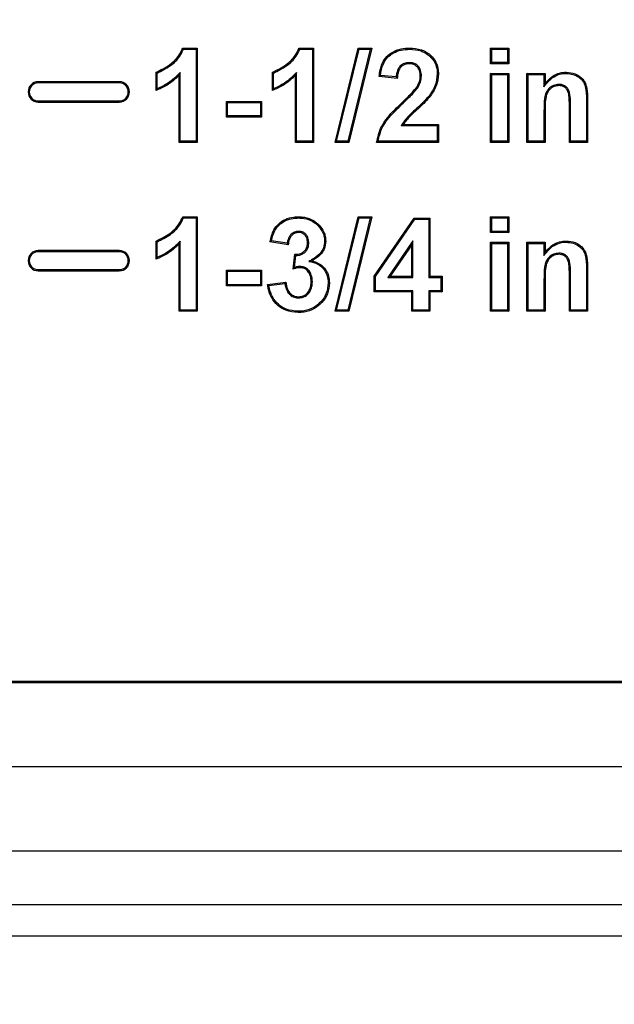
# Model space of a CAD drawing. Header units: inches. Extents: x 0.3 to 33.8, y 0.2 to 21.7.
# Tile 101 of 192: x 12.9824 to 13.0704, y 15.3896 to 15.5355. Entities that reach past the tile are written whole.
import ezdxf

# ---------------------------------------------------------------- set-up
doc = ezdxf.new("R2010")
doc.units = ezdxf.units.IN
doc.header["$MEASUREMENT"] = 0
doc.layers.add('BORDERS', color=7, linetype='Continuous')
doc.styles.add('SLDTEXTSTYLE0', font='TXT', dxfattribs={"width": 0.75})
doc.dimstyles.new('SLDDIMSTYLE1', dxfattribs={"dimtxt": 0.137795, "dimasz": 0.13, "dimexe": 0, "dimexo": 0.0625, "dimgap": 0.034449, "dimtad": 1, "dimdec": 3, "dimlfac": 10, "dimrnd": 1e-09, "dimzin": 12, "dimdsep": 46, "dimtxsty": 'SLDTEXTSTYLE0', "dimsah": 1, "dimcen": 0.09, "dimadec": 0, "dimazin": 3, "dimtfac": 1, "dimtdec": 3, "dimtmove": 0, "dimatfit": 0, "dimfxl": 0, "dimfrac": 2, "dimtolj": 1, "dimtzin": 12, "dimarcsym": 0})

# ---------------------------------------------------------------- blocks, each defined once
blk = doc.blocks.new('_D_5')
at = {"layer": 'BORDERS'}
for p, q in [((13.95322, 15.9258), (13.95322, 16.1758)), ((13.16642, 15.9258), (13.99259, 15.9258)), ((13.95322, 15.9258), (13.95322, 15.1763)), ((13.5283, 15.70799), (13.5283, 15.74998)), ((13.5283, 15.74998), (13.74705, 15.74998)), ((13.74705, 15.74998), (13.74705, 15.70799)), ((13.5283, 15.40255), (13.5283, 15.36056)), ((13.74705, 15.36056), (13.74705, 15.40255)), ((13.5283, 15.36056), (13.74705, 15.36056)), ((12.87489, 15.1763), (13.99259, 15.1763)), ((13.95322, 15.1763), (13.95322, 14.9263))]:
    blk.add_line(p, q, dxfattribs=at)
for points in [[(13.95322, 15.9258), (13.97322, 16.0558), (13.93322, 16.0558)], [(13.95322, 15.1763), (13.93322, 15.0463), (13.97322, 15.0463)]]:
    blk.add_solid(points, dxfattribs=at)
at = {"layer": 'BORDERS', "char_height": 0.137795, "attachment_point": 1, "rotation": 90, "style": 'SLDTEXTSTYLE0'}
for s, insert in [('7.495', (13.77559, 15.32619)), ('190', (13.56943, 15.40255))]:
    blk.add_mtext(s, dxfattribs=dict(at, insert=insert))

msp = doc.modelspace()

# ---------------------------------------------------------------- linework, layer by layer
at = {"color": 7, "linetype": 'Continuous', "lineweight": 25}
for p, q in [((13.00653, 15.5313), (13.00869, 15.5313)), ((13.00665, 15.53113), (13.00851, 15.53113)), ((13.00851, 15.53113), (13.00869, 15.5313)), ((13.00851, 15.53113), (13.00851, 15.51748)), ((13.00869, 15.5313), (13.00869, 15.5173)), ((13.02376, 15.5313), (13.02592, 15.5313)), ((13.02388, 15.53113), (13.02574, 15.53113)), ((13.02574, 15.53113), (13.02592, 15.5313)), ((13.02574, 15.53113), (13.02574, 15.51748)), ((13.02592, 15.5313), (13.02592, 15.5173)), ((13.02909, 15.5173), (13.03251, 15.5313)), ((13.02932, 15.51748), (13.03264, 15.53113)), ((13.03431, 15.53113), (13.03099, 15.51748)), ((13.03453, 15.5313), (13.03112, 15.5173)), ((13.03264, 15.53113), (13.03251, 15.5313)), ((13.03251, 15.5313), (13.03453, 15.5313)), ((13.03264, 15.53113), (13.03431, 15.53113)), ((13.03431, 15.53113), (13.03453, 15.5313)), ((13.04011, 15.53113), (13.04011, 15.5313)), ((13.05212, 15.5313), (13.05482, 15.5313)), ((13.0523, 15.53113), (13.05212, 15.5313)), ((13.05212, 15.52897), (13.05212, 15.5313)), ((13.0523, 15.52914), (13.0523, 15.53113)), ((13.0523, 15.53113), (13.05464, 15.53113)), ((13.05464, 15.53113), (13.05482, 15.5313)), ((13.05464, 15.53113), (13.05464, 15.52914)), ((13.05482, 15.5313), (13.05482, 15.52897)), ((13.04005, 15.52914), (13.04005, 15.52897)), ((13.0523, 15.52914), (13.05212, 15.52897)), ((13.05482, 15.52897), (13.05212, 15.52897)), ((13.05464, 15.52914), (13.0523, 15.52914)), ((13.05464, 15.52914), (13.05482, 15.52897)), ((13.00259, 15.52502), (13.00259, 15.52771)), ((13.00276, 15.52527), (13.00276, 15.52759)), ((13.00617, 15.52769), (13.006, 15.52727)), ((13.006, 15.5173), (13.006, 15.52727)), ((13.00617, 15.51748), (13.00617, 15.52769)), ((13.01982, 15.52502), (13.01982, 15.52771)), ((13.01999, 15.52527), (13.01999, 15.52759)), ((13.0234, 15.52769), (13.02323, 15.52727)), ((13.02323, 15.5173), (13.02323, 15.52727)), ((13.0234, 15.51748), (13.0234, 15.52769)), ((13.0383, 15.52681), (13.03561, 15.52708)), ((13.03814, 15.52701), (13.03581, 15.52723)), ((13.04189, 15.52713), (13.04171, 15.52713)), ((13.04423, 15.52749), (13.04441, 15.52749)), ((13.05212, 15.5173), (13.05212, 15.52753)), ((13.0523, 15.52736), (13.05212, 15.52753)), ((13.05212, 15.52753), (13.05482, 15.52753)), ((13.0523, 15.51748), (13.0523, 15.52736)), ((13.0523, 15.52736), (13.05464, 15.52736)), ((13.05464, 15.52736), (13.05482, 15.52753)), ((13.05464, 15.52736), (13.05464, 15.51748)), ((13.05482, 15.52753), (13.05482, 15.5173)), ((13.05768, 15.52736), (13.05751, 15.52753)), ((13.05751, 15.5173), (13.05751, 15.52753)), ((13.05751, 15.52753), (13.0602, 15.52753)), ((13.05768, 15.51748), (13.05768, 15.52736)), ((13.05768, 15.52736), (13.06003, 15.52736)), ((13.06003, 15.52736), (13.0602, 15.52753)), ((13.06003, 15.52736), (13.06003, 15.52555)), ((13.0602, 15.52753), (13.0602, 15.52606)), ((13.06331, 15.52754), (13.06331, 15.52771)), ((12.99715, 15.5263), (12.98515, 15.5263)), ((12.98515, 15.52613), (12.98515, 15.5263)), ((12.99715, 15.52613), (12.98515, 15.52613)), ((12.99715, 15.52613), (12.99715, 15.5263)), ((13.06003, 15.52555), (13.0602, 15.52606)), ((13.06225, 15.52591), (13.06225, 15.52574)), ((13.04133, 15.52542), (13.04118, 15.52551)), ((12.98515, 15.52348), (12.99715, 15.52348)), ((12.98515, 15.52348), (12.98515, 15.5233)), ((12.98515, 15.5233), (12.99715, 15.5233)), ((12.99715, 15.52348), (12.99715, 15.5233)), ((13.01317, 15.52323), (13.013, 15.5234)), ((13.013, 15.52107), (13.013, 15.5234)), ((13.013, 15.5234), (13.0182, 15.5234)), ((13.01317, 15.52124), (13.01317, 15.52323)), ((13.01317, 15.52323), (13.01803, 15.52323)), ((13.01803, 15.52323), (13.0182, 15.5234)), ((13.01803, 15.52323), (13.01803, 15.52124)), ((13.0182, 15.5234), (13.0182, 15.52107)), ((13.03916, 15.52313), (13.03904, 15.52325)), ((13.04291, 15.52409), (13.04305, 15.52398)), ((13.06631, 15.52363), (13.06631, 15.51748)), ((13.06631, 15.52363), (13.06648, 15.52363)), ((13.06648, 15.52363), (13.06648, 15.5173)), ((13.01317, 15.52124), (13.013, 15.52107)), ((13.01803, 15.52124), (13.01317, 15.52124)), ((13.01803, 15.52124), (13.0182, 15.52107)), ((13.06003, 15.52196), (13.06003, 15.51748)), ((13.06003, 15.52196), (13.0602, 15.52196)), ((13.0602, 15.52196), (13.0602, 15.5173)), ((13.06397, 15.52255), (13.06379, 15.52255)), ((13.06379, 15.5173), (13.06379, 15.52255)), ((13.06397, 15.51748), (13.06397, 15.52255)), ((13.0182, 15.52107), (13.013, 15.52107)), ((13.03889, 15.51982), (13.0392, 15.51999)), ((13.03889, 15.51982), (13.04423, 15.51982)), ((13.0392, 15.51999), (13.04441, 15.51999)), ((13.04423, 15.51982), (13.04441, 15.51999)), ((13.04423, 15.51982), (13.04423, 15.51748)), ((13.04441, 15.51999), (13.04441, 15.5173)), ((13.00617, 15.51748), (13.006, 15.5173)), ((13.00869, 15.5173), (13.006, 15.5173)), ((13.00851, 15.51748), (13.00617, 15.51748)), ((13.00851, 15.51748), (13.00869, 15.5173)), ((13.0234, 15.51748), (13.02323, 15.5173)), ((13.02592, 15.5173), (13.02323, 15.5173)), ((13.02574, 15.51748), (13.0234, 15.51748)), ((13.02574, 15.51748), (13.02592, 15.5173)), ((13.02932, 15.51748), (13.02909, 15.5173)), ((13.03112, 15.5173), (13.02909, 15.5173)), ((13.03099, 15.51748), (13.02932, 15.51748)), ((13.03099, 15.51748), (13.03112, 15.5173)), ((13.04441, 15.5173), (13.03525, 15.5173)), ((13.04423, 15.51748), (13.03545, 15.51748)), ((13.04423, 15.51748), (13.04441, 15.5173)), ((13.0523, 15.51748), (13.05212, 15.5173)), ((13.05482, 15.5173), (13.05212, 15.5173)), ((13.05464, 15.51748), (13.0523, 15.51748)), ((13.05464, 15.51748), (13.05482, 15.5173)), ((13.05768, 15.51748), (13.05751, 15.5173)), ((13.0602, 15.5173), (13.05751, 15.5173)), ((13.06003, 15.51748), (13.05768, 15.51748)), ((13.06003, 15.51748), (13.0602, 15.5173)), ((13.06397, 15.51748), (13.06379, 15.5173)), ((13.06648, 15.5173), (13.06379, 15.5173)), ((13.06631, 15.51748), (13.06397, 15.51748)), ((13.06631, 15.51748), (13.06648, 15.5173)), ((13.00653, 15.5063), (13.00869, 15.5063)), ((13.00665, 15.50613), (13.00851, 15.50613)), ((13.00851, 15.50613), (13.00869, 15.5063)), ((13.00851, 15.50613), (13.00851, 15.49248)), ((13.00869, 15.5063), (13.00869, 15.4923)), ((13.02367, 15.50613), (13.02366, 15.5063)), ((13.02909, 15.4923), (13.03251, 15.5063)), ((13.02932, 15.49248), (13.03264, 15.50613)), ((13.03431, 15.50613), (13.03099, 15.49248)), ((13.03453, 15.5063), (13.03112, 15.4923)), ((13.03251, 15.5063), (13.03453, 15.5063)), ((13.03264, 15.50613), (13.03251, 15.5063)), ((13.03264, 15.50613), (13.03431, 15.50613)), ((13.03431, 15.50613), (13.03453, 15.5063)), ((13.03489, 15.4975), (13.04081, 15.50612)), ((13.03507, 15.49744), (13.04091, 15.50595)), ((13.04091, 15.50595), (13.04081, 15.50612)), ((13.04081, 15.50612), (13.04315, 15.50612)), ((13.04091, 15.50595), (13.04298, 15.50595)), ((13.04298, 15.50595), (13.04315, 15.50612)), ((13.04298, 15.50595), (13.04298, 15.49733)), ((13.04315, 15.50612), (13.04315, 15.49751)), ((13.0523, 15.50613), (13.05212, 15.5063)), ((13.05212, 15.5063), (13.05482, 15.5063)), ((13.05212, 15.50397), (13.05212, 15.5063)), ((13.0523, 15.50414), (13.0523, 15.50613)), ((13.0523, 15.50613), (13.05464, 15.50613)), ((13.05464, 15.50613), (13.05482, 15.5063)), ((13.05464, 15.50613), (13.05464, 15.50414)), ((13.05482, 15.5063), (13.05482, 15.50397)), ((13.02369, 15.50414), (13.02369, 15.50397)), ((13.02663, 15.50492), (13.02676, 15.50504)), ((13.0523, 15.50414), (13.05212, 15.50397)), ((13.05482, 15.50397), (13.05212, 15.50397)), ((13.05464, 15.50414), (13.0523, 15.50414)), ((13.05464, 15.50414), (13.05482, 15.50397)), ((13.00259, 15.50002), (13.00259, 15.50271)), ((13.00276, 15.50027), (13.00276, 15.50259)), ((13.00617, 15.50269), (13.006, 15.50227)), ((13.006, 15.4923), (13.006, 15.50227)), ((13.00617, 15.49248), (13.00617, 15.50269)), ((13.02215, 15.50217), (13.01946, 15.50258)), ((13.022, 15.50237), (13.01967, 15.50272)), ((13.0252, 15.50247), (13.02502, 15.50248)), ((13.02754, 15.50271), (13.02771, 15.50271)), ((13.04063, 15.50273), (13.03693, 15.49733)), ((13.04063, 15.50273), (13.04046, 15.50217)), ((13.04063, 15.49733), (13.04063, 15.50273)), ((13.05212, 15.50253), (13.05482, 15.50253)), ((13.0523, 15.50236), (13.05212, 15.50253)), ((13.05212, 15.4923), (13.05212, 15.50253)), ((13.0523, 15.49248), (13.0523, 15.50236)), ((13.0523, 15.50236), (13.05464, 15.50236)), ((13.05464, 15.50236), (13.05482, 15.50253)), ((13.05464, 15.50236), (13.05464, 15.49248)), ((13.05482, 15.50253), (13.05482, 15.4923)), ((13.05768, 15.50236), (13.05751, 15.50253)), ((13.05751, 15.50253), (13.0602, 15.50253)), ((13.05751, 15.4923), (13.05751, 15.50253)), ((13.05768, 15.49248), (13.05768, 15.50236)), ((13.05768, 15.50236), (13.06003, 15.50236)), ((13.06003, 15.50236), (13.0602, 15.50253)), ((13.06003, 15.50236), (13.06003, 15.50055)), ((13.0602, 15.50253), (13.0602, 15.50106)), ((13.06331, 15.50254), (13.06331, 15.50271)), ((12.98515, 15.50113), (12.98515, 15.5013)), ((12.99715, 15.5013), (12.98515, 15.5013)), ((12.99715, 15.50113), (12.98515, 15.50113)), ((12.99715, 15.50113), (12.99715, 15.5013)), ((13.04046, 15.50217), (13.03726, 15.49751)), ((13.04046, 15.49751), (13.04046, 15.50217)), ((13.06003, 15.50055), (13.0602, 15.50106)), ((13.06225, 15.50091), (13.06225, 15.50074)), ((13.02287, 15.49856), (13.02312, 15.50074)), ((13.02307, 15.4988), (13.02328, 15.50056)), ((13.02523, 15.4997), (13.0257, 15.49977)), ((12.98515, 15.49848), (12.98515, 15.4983)), ((12.98515, 15.49848), (12.99715, 15.49848)), ((12.98515, 15.4983), (12.99715, 15.4983)), ((12.99715, 15.49848), (12.99715, 15.4983)), ((13.013, 15.4984), (13.0182, 15.4984)), ((13.01317, 15.49823), (13.013, 15.4984)), ((13.013, 15.49607), (13.013, 15.4984)), ((13.01317, 15.49823), (13.01803, 15.49823)), ((13.01317, 15.49624), (13.01317, 15.49823)), ((13.01803, 15.49823), (13.0182, 15.4984)), ((13.01803, 15.49823), (13.01803, 15.49624)), ((13.0182, 15.4984), (13.0182, 15.49607)), ((13.02394, 15.49894), (13.02394, 15.49876)), ((13.06631, 15.49863), (13.06648, 15.49863)), ((13.06631, 15.49863), (13.06631, 15.49248)), ((13.06648, 15.49863), (13.06648, 15.4923)), ((13.0191, 15.49628), (13.02179, 15.49661)), ((13.01929, 15.49613), (13.02164, 15.49641)), ((13.02574, 15.49667), (13.02556, 15.49667)), ((13.02808, 15.4965), (13.02825, 15.4965)), ((13.03507, 15.49744), (13.03489, 15.4975)), ((13.03489, 15.49517), (13.03489, 15.4975)), ((13.03507, 15.49535), (13.03507, 15.49744)), ((13.03693, 15.49733), (13.03726, 15.49751)), ((13.03693, 15.49733), (13.04063, 15.49733)), ((13.03726, 15.49751), (13.04046, 15.49751)), ((13.04063, 15.49733), (13.04046, 15.49751)), ((13.04298, 15.49733), (13.04315, 15.49751)), ((13.04298, 15.49733), (13.04477, 15.49733)), ((13.04315, 15.49751), (13.04495, 15.49751)), ((13.04477, 15.49733), (13.04495, 15.49751)), ((13.04477, 15.49733), (13.04477, 15.49535)), ((13.04495, 15.49751), (13.04495, 15.49517)), ((13.06003, 15.49696), (13.0602, 15.49696)), ((13.06003, 15.49696), (13.06003, 15.49248)), ((13.0602, 15.49696), (13.0602, 15.4923)), ((13.06397, 15.49755), (13.06379, 15.49755)), ((13.06379, 15.4923), (13.06379, 15.49755)), ((13.06397, 15.49248), (13.06397, 15.49755)), ((13.01317, 15.49624), (13.013, 15.49607)), ((13.0182, 15.49607), (13.013, 15.49607)), ((13.01803, 15.49624), (13.01317, 15.49624)), ((13.01803, 15.49624), (13.0182, 15.49607)), ((13.03507, 15.49535), (13.03489, 15.49517)), ((13.04046, 15.49517), (13.03489, 15.49517)), ((13.04063, 15.49535), (13.03507, 15.49535)), ((13.04063, 15.49535), (13.04046, 15.49517)), ((13.04046, 15.4923), (13.04046, 15.49517)), ((13.04063, 15.49248), (13.04063, 15.49535)), ((13.04477, 15.49535), (13.04298, 15.49535)), ((13.04298, 15.49535), (13.04298, 15.49248)), ((13.04298, 15.49535), (13.04315, 15.49517)), ((13.04495, 15.49517), (13.04315, 15.49517)), ((13.04315, 15.49517), (13.04315, 15.4923)), ((13.04477, 15.49535), (13.04495, 15.49517)), ((13.02368, 15.49428), (13.02368, 15.49445)), ((13.00617, 15.49248), (13.006, 15.4923)), ((13.00869, 15.4923), (13.006, 15.4923)), ((13.00851, 15.49248), (13.00617, 15.49248)), ((13.00851, 15.49248), (13.00869, 15.4923)), ((13.02363, 15.4923), (13.02363, 15.49212)), ((13.02932, 15.49248), (13.02909, 15.4923)), ((13.03112, 15.4923), (13.02909, 15.4923)), ((13.03099, 15.49248), (13.02932, 15.49248)), ((13.03099, 15.49248), (13.03112, 15.4923)), ((13.04063, 15.49248), (13.04046, 15.4923)), ((13.04315, 15.4923), (13.04046, 15.4923)), ((13.04298, 15.49248), (13.04063, 15.49248)), ((13.04298, 15.49248), (13.04315, 15.4923)), ((13.0523, 15.49248), (13.05212, 15.4923)), ((13.05482, 15.4923), (13.05212, 15.4923)), ((13.05464, 15.49248), (13.0523, 15.49248)), ((13.05464, 15.49248), (13.05482, 15.4923)), ((13.05768, 15.49248), (13.05751, 15.4923)), ((13.0602, 15.4923), (13.05751, 15.4923)), ((13.06003, 15.49248), (13.05768, 15.49248)), ((13.06003, 15.49248), (13.0602, 15.4923)), ((13.06397, 15.49248), (13.06379, 15.4923)), ((13.06648, 15.4923), (13.06379, 15.4923)), ((13.06631, 15.49248), (13.06397, 15.49248)), ((13.06631, 15.49248), (13.06648, 15.4923)), ((12.81455, 15.43752), (13.11455, 15.43752)), ((12.81455, 15.4373), (13.11455, 15.4373)), ((13.12556, 15.4248), (12.22556, 15.4248)), ((13.12556, 15.4123), (12.22556, 15.4123)), ((12.85056, 15.40443), (13.08806, 15.40443)), ((12.50056, 15.3998), (13.32556, 15.3998))]:
    msp.add_line(p, q, dxfattribs=at)
at = {"color": 7, "linetype": 'Continuous', "lineweight": 25, "flags": 128}
for points in [[(13.00276, 15.52759), (13.00267, 15.52765), (13.00259, 15.52771)], [(13.01999, 15.52759), (13.0199, 15.52765), (13.01982, 15.52771)], [(13.00276, 15.50259), (13.00267, 15.50265), (13.00259, 15.50271)]]:
    msp.add_lwpolyline(points, dxfattribs=at)
at = {"color": 7, "linetype": 'Continuous', "lineweight": 25}
for centre, radius, start, end in [((12.98515, 15.5248), 0.0015, 90, 270), ((12.98515, 15.5248), 0.00133, 90, 270), ((12.99715, 15.5248), 0.0015, 270, 90), ((12.99715, 15.5248), 0.00133, 270, 90), ((12.98515, 15.4998), 0.0015, 90, 270), ((12.98515, 15.4998), 0.00133, 90, 270), ((12.99715, 15.4998), 0.0015, 270, 90), ((12.99715, 15.4998), 0.00133, 270, 90)]:
    msp.add_arc(centre, radius, start, end, dxfattribs=at)
for points, knots in [([(13.00259, 15.52771), (13.00328, 15.52805), (13.00455, 15.52867), (13.00592, 15.52996), (13.00635, 15.53092), (13.00653, 15.5313)], [0, 0, 0, 0, 0.425378, 0.769749, 1, 1, 1, 1]), ([(13.00276, 15.52759), (13.00343, 15.52793), (13.00469, 15.52856), (13.00604, 15.52983), (13.00649, 15.53078), (13.00665, 15.53113)], [0, 0, 0, 0, 0.417234, 0.788319, 1, 1, 1, 1]), ([(13.00665, 15.53113), (13.00663, 15.53115), (13.00659, 15.53121), (13.00655, 15.53127), (13.00653, 15.5313)], [0, 0, 0, 0, 0.5, 1, 1, 1, 1]), ([(13.01982, 15.52771), (13.02051, 15.52805), (13.02178, 15.52867), (13.02315, 15.52996), (13.02359, 15.53092), (13.02376, 15.5313)], [0, 0, 0, 0, 0.425378, 0.769749, 1, 1, 1, 1]), ([(13.01999, 15.52759), (13.02066, 15.52793), (13.02193, 15.52856), (13.02327, 15.52983), (13.02372, 15.53078), (13.02388, 15.53113)], [0, 0, 0, 0, 0.417234, 0.788319, 1, 1, 1, 1]), ([(13.02388, 15.53113), (13.02386, 15.53115), (13.02382, 15.53121), (13.02378, 15.53127), (13.02376, 15.5313)], [0, 0, 0, 0, 0.5, 1, 1, 1, 1]), ([(13.03561, 15.52708), (13.03572, 15.52774), (13.03588, 15.52881), (13.0367, 15.53008), (13.03771, 15.53081), (13.03888, 15.53124), (13.0397, 15.53128), (13.04011, 15.5313)], [0, 0, 0, 0, 0.289144, 0.465104, 0.641356, 0.82373, 1, 1, 1, 1]), ([(13.03581, 15.52723), (13.03591, 15.52782), (13.03607, 15.52877), (13.03681, 15.52993), (13.03775, 15.53063), (13.03888, 15.53106), (13.03969, 15.5311), (13.04011, 15.53113)], [0, 0, 0, 0, 0.271716, 0.446718, 0.622091, 0.806985, 1, 1, 1, 1]), ([(13.04011, 15.5313), (13.04072, 15.53126), (13.04175, 15.53119), (13.04306, 15.53048), (13.04393, 15.52952), (13.04436, 15.52845), (13.04439, 15.52776), (13.04441, 15.52749)], [0, 0, 0, 0, 0.280239, 0.478628, 0.67692, 0.87533, 1, 1, 1, 1]), ([(13.04011, 15.53113), (13.0407, 15.53109), (13.04169, 15.53102), (13.04294, 15.53034), (13.04378, 15.52942), (13.04418, 15.52841), (13.04422, 15.52775), (13.04423, 15.52749)], [0, 0, 0, 0, 0.283085, 0.480774, 0.678358, 0.876064, 1, 1, 1, 1]), ([(13.04005, 15.52914), (13.03981, 15.52912), (13.03937, 15.52909), (13.03883, 15.52876), (13.03843, 15.52827), (13.03822, 15.52766), (13.03817, 15.52721), (13.03814, 15.52701)], [0, 0, 0, 0, 0.2303493, 0.4023546, 0.5742821, 0.8109109, 1, 1, 1, 1]), ([(13.04005, 15.52897), (13.0398, 15.52895), (13.03939, 15.52891), (13.0389, 15.52858), (13.03855, 15.52811), (13.03837, 15.52749), (13.03832, 15.52703), (13.0383, 15.52681)], [0, 0, 0, 0, 0.237088, 0.394716, 0.552283, 0.790185, 1, 1, 1, 1]), ([(13.04189, 15.52713), (13.04187, 15.52742), (13.04184, 15.52791), (13.04152, 15.52852), (13.04109, 15.52891), (13.04058, 15.52911), (13.04023, 15.52913), (13.04005, 15.52914)], [0, 0, 0, 0, 0.284559, 0.471138, 0.658457, 0.833554, 1, 1, 1, 1]), ([(13.04171, 15.52713), (13.0417, 15.52741), (13.04167, 15.52786), (13.04137, 15.52842), (13.04099, 15.52876), (13.04053, 15.52894), (13.04021, 15.52896), (13.04005, 15.52897)], [0, 0, 0, 0, 0.295557, 0.478191, 0.661627, 0.833055, 1, 1, 1, 1]), ([(13.006, 15.52727), (13.00571, 15.52699), (13.00513, 15.52643), (13.004, 15.52563), (13.00311, 15.52525), (13.00259, 15.52502)], [0, 0, 0, 0, 0.292938, 0.586234, 1, 1, 1, 1]), ([(13.00617, 15.52769), (13.00589, 15.52741), (13.00533, 15.52683), (13.00422, 15.52596), (13.00331, 15.52553), (13.00276, 15.52527)], [0, 0, 0, 0, 0.28591, 0.572569, 1, 1, 1, 1]), ([(13.02323, 15.52727), (13.02294, 15.52699), (13.02236, 15.52643), (13.02123, 15.52563), (13.02034, 15.52525), (13.01982, 15.52502)], [0, 0, 0, 0, 0.292938, 0.586234, 1, 1, 1, 1]), ([(13.0234, 15.52769), (13.02312, 15.52741), (13.02256, 15.52683), (13.02145, 15.52596), (13.02054, 15.52553), (13.01999, 15.52527)], [0, 0, 0, 0, 0.28591, 0.572569, 1, 1, 1, 1]), ([(13.03581, 15.52723), (13.03577, 15.52721), (13.03571, 15.52716), (13.03564, 15.5271), (13.03561, 15.52708)], [0, 0, 0, 0, 0.5, 1, 1, 1, 1]), ([(13.04118, 15.52551), (13.04126, 15.52565), (13.04143, 15.52592), (13.04165, 15.52645), (13.04169, 15.52687), (13.04171, 15.52713)], [0, 0, 0, 0, 0.274938, 0.550635, 1, 1, 1, 1]), ([(13.04133, 15.52542), (13.04141, 15.52555), (13.04157, 15.52582), (13.04182, 15.52638), (13.04186, 15.52684), (13.04189, 15.52713)], [0, 0, 0, 0, 0.2599282, 0.520489, 1, 1, 1, 1]), ([(13.04423, 15.52749), (13.04417, 15.52691), (13.04408, 15.526), (13.04349, 15.52489), (13.04311, 15.52436), (13.04291, 15.52409)], [0, 0, 0, 0, 0.4663154, 0.7300388, 1, 1, 1, 1]), ([(13.04441, 15.52749), (13.04434, 15.52689), (13.04425, 15.52595), (13.04365, 15.5248), (13.04325, 15.52426), (13.04305, 15.52398)], [0, 0, 0, 0, 0.4709067, 0.7323924, 1, 1, 1, 1]), ([(13.06003, 15.52555), (13.06027, 15.52588), (13.06076, 15.52652), (13.06174, 15.52726), (13.06266, 15.52752), (13.06319, 15.52753), (13.06331, 15.52754)], [0, 0, 0, 0, 0.301469, 0.607099, 0.905477, 1, 1, 1, 1]), ([(13.0602, 15.52606), (13.06061, 15.52651), (13.06128, 15.52725), (13.06246, 15.52767), (13.06308, 15.5277), (13.06331, 15.52771)], [0, 0, 0, 0, 0.4900065, 0.8122042, 1, 1, 1, 1]), ([(13.06331, 15.52771), (13.06376, 15.52767), (13.06453, 15.52759), (13.06549, 15.52705), (13.06611, 15.52628), (13.06648, 15.5251), (13.06648, 15.52419), (13.06648, 15.52363)], [0, 0, 0, 0, 0.226694, 0.384338, 0.543613, 0.715034, 1, 1, 1, 1]), ([(13.06331, 15.52754), (13.06366, 15.52751), (13.06433, 15.52745), (13.06518, 15.52704), (13.06581, 15.52642), (13.06631, 15.52528), (13.06631, 15.5243), (13.06631, 15.52363)], [0, 0, 0, 0, 0.186562, 0.352717, 0.485799, 0.649698, 1, 1, 1, 1]), ([(13.03814, 15.52701), (13.03816, 15.52698), (13.0382, 15.52694), (13.03825, 15.52687), (13.03829, 15.52683), (13.0383, 15.52681)], [0, 0, 0, 0, 0.363255, 0.681627, 1, 1, 1, 1]), ([(13.06225, 15.52591), (13.06197, 15.52588), (13.06141, 15.52582), (13.06075, 15.52534), (13.06028, 15.52468), (13.06003, 15.52353), (13.06003, 15.5226), (13.06003, 15.52196)], [0, 0, 0, 0, 0.164445, 0.319391, 0.458628, 0.627537, 1, 1, 1, 1]), ([(13.06225, 15.52574), (13.06201, 15.52571), (13.06153, 15.52566), (13.06093, 15.52526), (13.06051, 15.52472), (13.06017, 15.52361), (13.06019, 15.52268), (13.0602, 15.52196)], [0, 0, 0, 0, 0.146253, 0.2938468, 0.4281624, 0.5611505, 1, 1, 1, 1]), ([(13.06397, 15.52255), (13.06396, 15.52296), (13.06395, 15.52378), (13.06386, 15.52482), (13.06342, 15.52547), (13.06299, 15.52578), (13.06257, 15.5259), (13.06233, 15.52591), (13.06225, 15.52591)], [0, 0, 0, 0, 0.289322, 0.581203, 0.704413, 0.828059, 0.946771, 1, 1, 1, 1]), ([(13.06379, 15.52255), (13.06379, 15.52296), (13.06378, 15.52369), (13.06371, 15.52459), (13.06343, 15.52518), (13.06308, 15.52552), (13.06267, 15.52571), (13.06238, 15.52573), (13.06225, 15.52574)], [0, 0, 0, 0, 0.308857, 0.544201, 0.666257, 0.78887, 0.901623, 1, 1, 1, 1]), ([(13.00276, 15.52527), (13.00273, 15.52523), (13.00267, 15.52515), (13.00262, 15.52506), (13.00259, 15.52502)], [0, 0, 0, 0, 0.5, 1, 1, 1, 1]), ([(13.01999, 15.52527), (13.01996, 15.52523), (13.0199, 15.52515), (13.01985, 15.52506), (13.01982, 15.52502)], [0, 0, 0, 0, 0.5, 1, 1, 1, 1]), ([(13.03904, 15.52325), (13.03933, 15.52353), (13.03984, 15.52403), (13.04058, 15.52477), (13.04098, 15.52526), (13.04118, 15.52551)], [0, 0, 0, 0, 0.3864093, 0.6925802, 1, 1, 1, 1]), ([(13.03916, 15.52313), (13.03945, 15.52341), (13.03997, 15.52391), (13.04072, 15.52465), (13.04112, 15.52516), (13.04133, 15.52542)], [0, 0, 0, 0, 0.381599, 0.69015, 1, 1, 1, 1]), ([(13.03525, 15.5173), (13.03543, 15.51811), (13.03585, 15.51997), (13.03754, 15.52179), (13.03867, 15.52289), (13.03904, 15.52325)], [0, 0, 0, 0, 0.339133, 0.785072, 1, 1, 1, 1]), ([(13.03545, 15.51748), (13.03562, 15.51817), (13.03602, 15.51984), (13.0376, 15.5216), (13.03873, 15.5227), (13.03916, 15.52313)], [0, 0, 0, 0, 0.3088018, 0.7362081, 1, 1, 1, 1]), ([(13.04291, 15.52409), (13.04236, 15.5235), (13.04141, 15.5225), (13.03988, 15.52125), (13.03922, 15.5203), (13.03889, 15.51982)], [0, 0, 0, 0, 0.412387, 0.703851, 1, 1, 1, 1]), ([(13.04305, 15.52398), (13.0425, 15.52339), (13.04159, 15.52243), (13.04016, 15.52124), (13.03952, 15.52041), (13.0392, 15.51999)], [0, 0, 0, 0, 0.436932, 0.717083, 1, 1, 1, 1]), ([(13.03545, 15.51748), (13.03542, 15.51745), (13.03535, 15.51739), (13.03529, 15.51733), (13.03525, 15.5173)], [0, 0, 0, 0, 0.5, 1, 1, 1, 1]), ([(13.00259, 15.50271), (13.00328, 15.50305), (13.00455, 15.50367), (13.00592, 15.50496), (13.00635, 15.50592), (13.00653, 15.5063)], [0, 0, 0, 0, 0.4253777, 0.7697493, 1, 1, 1, 1]), ([(13.00276, 15.50259), (13.00343, 15.50293), (13.00469, 15.50356), (13.00604, 15.50483), (13.00649, 15.50578), (13.00665, 15.50613)], [0, 0, 0, 0, 0.417234, 0.788319, 1, 1, 1, 1]), ([(13.00665, 15.50613), (13.00663, 15.50615), (13.00659, 15.50621), (13.00655, 15.50627), (13.00653, 15.5063)], [0, 0, 0, 0, 0.5, 1, 1, 1, 1]), ([(13.01946, 15.50258), (13.0196, 15.50319), (13.01984, 15.50419), (13.02071, 15.50533), (13.02174, 15.50597), (13.02276, 15.50627), (13.02342, 15.50629), (13.02366, 15.5063)], [0, 0, 0, 0, 0.303151, 0.49141, 0.679428, 0.883582, 1, 1, 1, 1]), ([(13.01967, 15.50272), (13.0198, 15.50325), (13.02003, 15.50413), (13.02081, 15.50518), (13.02178, 15.50579), (13.02276, 15.50609), (13.02341, 15.50612), (13.02367, 15.50613)], [0, 0, 0, 0, 0.281664, 0.471522, 0.661204, 0.868517, 1, 1, 1, 1]), ([(13.02366, 15.5063), (13.02396, 15.50629), (13.02473, 15.50625), (13.02585, 15.50587), (13.02648, 15.5053), (13.02676, 15.50504)], [0, 0, 0, 0, 0.262232, 0.670719, 1, 1, 1, 1]), ([(13.02367, 15.50613), (13.02395, 15.50611), (13.02469, 15.50608), (13.02576, 15.50572), (13.02636, 15.50517), (13.02663, 15.50492)], [0, 0, 0, 0, 0.261541, 0.671703, 1, 1, 1, 1]), ([(13.02369, 15.50414), (13.02348, 15.50412), (13.02309, 15.50408), (13.0226, 15.50374), (13.02222, 15.50323), (13.02206, 15.50275), (13.02201, 15.50244), (13.022, 15.50237)], [0, 0, 0, 0, 0.2249052, 0.4434012, 0.6401605, 0.927136, 1, 1, 1, 1]), ([(13.02369, 15.50397), (13.02352, 15.50395), (13.02317, 15.50392), (13.02275, 15.50363), (13.0224, 15.50319), (13.02222, 15.50268), (13.02217, 15.50231), (13.02215, 15.50217)], [0, 0, 0, 0, 0.1954191, 0.3925553, 0.5703782, 0.8341546, 1, 1, 1, 1]), ([(13.0252, 15.50247), (13.02518, 15.50271), (13.02515, 15.50312), (13.02486, 15.50364), (13.02448, 15.50397), (13.02406, 15.50413), (13.02379, 15.50414), (13.02369, 15.50414)], [0, 0, 0, 0, 0.281949, 0.482916, 0.684377, 0.874581, 1, 1, 1, 1]), ([(13.02502, 15.50248), (13.025, 15.50273), (13.02497, 15.50313), (13.02466, 15.50359), (13.02432, 15.50386), (13.02397, 15.50396), (13.02376, 15.50396), (13.02369, 15.50397)], [0, 0, 0, 0, 0.332112, 0.52685, 0.722013, 0.906008, 1, 1, 1, 1]), ([(13.02663, 15.50492), (13.02688, 15.5046), (13.02726, 15.50412), (13.02751, 15.50333), (13.02753, 15.50292), (13.02754, 15.50271)], [0, 0, 0, 0, 0.498066, 0.743633, 1, 1, 1, 1]), ([(13.02676, 15.50504), (13.02701, 15.50472), (13.0274, 15.50423), (13.02767, 15.5034), (13.0277, 15.50294), (13.02771, 15.50271)], [0, 0, 0, 0, 0.471841, 0.729717, 1, 1, 1, 1]), ([(13.006, 15.50227), (13.00571, 15.50199), (13.00513, 15.50143), (13.004, 15.50063), (13.00311, 15.50025), (13.00259, 15.50002)], [0, 0, 0, 0, 0.292938, 0.586234, 1, 1, 1, 1]), ([(13.00617, 15.50269), (13.00589, 15.50241), (13.00533, 15.50183), (13.00422, 15.50096), (13.00331, 15.50053), (13.00276, 15.50027)], [0, 0, 0, 0, 0.28591, 0.572569, 1, 1, 1, 1]), ([(13.01967, 15.50272), (13.01963, 15.5027), (13.01956, 15.50265), (13.01949, 15.5026), (13.01946, 15.50258)], [0, 0, 0, 0, 0.5, 1, 1, 1, 1]), ([(13.022, 15.50237), (13.02203, 15.50234), (13.02208, 15.50227), (13.02213, 15.50221), (13.02215, 15.50217)], [0, 0, 0, 0, 0.5, 1, 1, 1, 1]), ([(13.02312, 15.50074), (13.02343, 15.50075), (13.0239, 15.50077), (13.02446, 15.50109), (13.02479, 15.50148), (13.02499, 15.50196), (13.02501, 15.5023), (13.02502, 15.50248)], [0, 0, 0, 0, 0.3083721, 0.4775376, 0.6468291, 0.8225282, 1, 1, 1, 1]), ([(13.02328, 15.50056), (13.02355, 15.50058), (13.024, 15.50062), (13.02457, 15.50095), (13.02494, 15.50137), (13.02517, 15.5019), (13.02519, 15.50228), (13.0252, 15.50247)], [0, 0, 0, 0, 0.264755, 0.445238, 0.62584, 0.813753, 1, 1, 1, 1]), ([(13.02754, 15.50271), (13.02751, 15.50237), (13.02744, 15.50168), (13.02679, 15.5007), (13.02597, 15.50012), (13.02541, 15.4998), (13.02523, 15.4997)], [0, 0, 0, 0, 0.254579, 0.511041, 0.850995, 1, 1, 1, 1]), ([(13.02771, 15.50271), (13.02767, 15.50231), (13.02758, 15.50153), (13.02683, 15.50048), (13.02611, 15.50003), (13.0257, 15.49977)], [0, 0, 0, 0, 0.322235, 0.615039, 1, 1, 1, 1]), ([(13.06003, 15.50055), (13.06027, 15.50088), (13.06076, 15.50152), (13.06174, 15.50226), (13.06266, 15.50252), (13.06319, 15.50253), (13.06331, 15.50254)], [0, 0, 0, 0, 0.301469, 0.607099, 0.905477, 1, 1, 1, 1]), ([(13.0602, 15.50106), (13.06061, 15.50151), (13.06128, 15.50225), (13.06246, 15.50267), (13.06308, 15.5027), (13.06331, 15.50271)], [0, 0, 0, 0, 0.4900065, 0.8122042, 1, 1, 1, 1]), ([(13.06331, 15.50271), (13.06376, 15.50267), (13.06453, 15.50259), (13.06549, 15.50205), (13.06611, 15.50128), (13.06648, 15.5001), (13.06648, 15.49919), (13.06648, 15.49863)], [0, 0, 0, 0, 0.2266942, 0.3843383, 0.5436127, 0.7150342, 1, 1, 1, 1]), ([(13.06331, 15.50254), (13.06366, 15.50251), (13.06433, 15.50245), (13.06518, 15.50204), (13.06581, 15.50142), (13.06631, 15.50028), (13.06631, 15.4993), (13.06631, 15.49863)], [0, 0, 0, 0, 0.1865621, 0.352717, 0.4857986, 0.6496981, 1, 1, 1, 1]), ([(13.06225, 15.50091), (13.06197, 15.50088), (13.06141, 15.50082), (13.06075, 15.50034), (13.06028, 15.49968), (13.06003, 15.49853), (13.06003, 15.4976), (13.06003, 15.49696)], [0, 0, 0, 0, 0.164445, 0.319391, 0.458628, 0.627537, 1, 1, 1, 1]), ([(13.06397, 15.49755), (13.06396, 15.49796), (13.06395, 15.49878), (13.06386, 15.49982), (13.06342, 15.50047), (13.06299, 15.50078), (13.06257, 15.5009), (13.06233, 15.50091), (13.06225, 15.50091)], [0, 0, 0, 0, 0.289322, 0.581203, 0.704413, 0.828059, 0.946771, 1, 1, 1, 1]), ([(13.00276, 15.50027), (13.00273, 15.50023), (13.00267, 15.50015), (13.00262, 15.50006), (13.00259, 15.50002)], [0, 0, 0, 0, 0.5, 1, 1, 1, 1]), ([(13.02328, 15.50056), (13.02326, 15.50058), (13.02323, 15.50062), (13.02317, 15.50068), (13.02314, 15.50072), (13.02312, 15.50074)], [0, 0, 0, 0, 0.320228, 0.660114, 1, 1, 1, 1]), ([(13.02523, 15.4997), (13.0257, 15.49959), (13.02649, 15.49941), (13.02737, 15.49866), (13.0279, 15.49781), (13.02806, 15.49704), (13.02808, 15.4966), (13.02808, 15.4965)], [0, 0, 0, 0, 0.299894, 0.509966, 0.719588, 0.932083, 1, 1, 1, 1]), ([(13.0257, 15.49977), (13.02609, 15.49964), (13.02688, 15.49939), (13.02771, 15.49853), (13.02819, 15.49752), (13.02823, 15.49683), (13.02825, 15.4965)], [0, 0, 0, 0, 0.2714696, 0.54325, 0.7749264, 1, 1, 1, 1]), ([(13.06225, 15.50074), (13.06201, 15.50071), (13.06153, 15.50066), (13.06093, 15.50026), (13.06051, 15.49972), (13.06017, 15.49861), (13.06019, 15.49768), (13.0602, 15.49696)], [0, 0, 0, 0, 0.146253, 0.293847, 0.428162, 0.561151, 1, 1, 1, 1]), ([(13.06379, 15.49755), (13.06379, 15.49796), (13.06378, 15.49869), (13.06371, 15.49959), (13.06343, 15.50018), (13.06308, 15.50052), (13.06267, 15.50071), (13.06238, 15.50073), (13.06225, 15.50074)], [0, 0, 0, 0, 0.308857, 0.544201, 0.666257, 0.78887, 0.901623, 1, 1, 1, 1]), ([(13.02307, 15.4988), (13.02305, 15.49878), (13.02301, 15.49873), (13.02294, 15.49865), (13.0229, 15.4986), (13.02287, 15.49856)], [0, 0, 0, 0, 0.30097, 0.601941, 1, 1, 1, 1]), ([(13.02394, 15.49876), (13.02384, 15.49876), (13.02363, 15.49875), (13.02327, 15.49868), (13.02302, 15.49861), (13.02287, 15.49856)], [0, 0, 0, 0, 0.27958, 0.559291, 1, 1, 1, 1]), ([(13.02394, 15.49894), (13.02384, 15.49893), (13.02364, 15.49893), (13.02335, 15.49887), (13.02317, 15.49883), (13.02307, 15.4988)], [0, 0, 0, 0, 0.346256, 0.672215, 1, 1, 1, 1]), ([(13.02574, 15.49667), (13.02571, 15.49702), (13.02567, 15.49759), (13.02528, 15.4983), (13.0248, 15.49874), (13.02432, 15.49891), (13.02404, 15.49893), (13.02394, 15.49894)], [0, 0, 0, 0, 0.31605, 0.530529, 0.745706, 0.903943, 1, 1, 1, 1]), ([(13.02556, 15.49667), (13.02554, 15.49698), (13.02551, 15.49751), (13.02516, 15.49817), (13.02473, 15.49857), (13.02429, 15.49874), (13.02404, 15.49876), (13.02394, 15.49876)], [0, 0, 0, 0, 0.3134006, 0.5293138, 0.7458884, 0.8992508, 1, 1, 1, 1]), ([(13.02164, 15.49641), (13.02166, 15.49644), (13.02169, 15.49648), (13.02174, 15.49655), (13.02178, 15.49659), (13.02179, 15.49661)], [0, 0, 0, 0, 0.359669, 0.679834, 1, 1, 1, 1]), ([(13.02164, 15.49641), (13.02173, 15.496), (13.02187, 15.49537), (13.02245, 15.49469), (13.02303, 15.49433), (13.02347, 15.4943), (13.02368, 15.49428)], [0, 0, 0, 0, 0.382051, 0.594267, 0.807182, 1, 1, 1, 1]), ([(13.02179, 15.49661), (13.02185, 15.49626), (13.02195, 15.49569), (13.02238, 15.495), (13.0229, 15.49459), (13.02338, 15.49447), (13.02363, 15.49446), (13.02368, 15.49445)], [0, 0, 0, 0, 0.333753, 0.545755, 0.758779, 0.951028, 1, 1, 1, 1]), ([(13.02808, 15.4965), (13.02803, 15.49597), (13.02793, 15.49495), (13.02708, 15.49371), (13.02594, 15.49278), (13.02473, 15.49235), (13.02393, 15.49231), (13.02363, 15.4923)], [0, 0, 0, 0, 0.228058, 0.446855, 0.644407, 0.868161, 1, 1, 1, 1]), ([(13.02825, 15.4965), (13.0282, 15.49595), (13.0281, 15.49488), (13.02721, 15.49358), (13.02602, 15.49262), (13.02477, 15.49217), (13.02393, 15.49213), (13.02363, 15.49212)], [0, 0, 0, 0, 0.2294504, 0.4483807, 0.6467786, 0.8702049, 1, 1, 1, 1]), ([(13.02368, 15.49428), (13.02392, 15.4943), (13.0244, 15.49435), (13.025, 15.49474), (13.02544, 15.49528), (13.0257, 15.49595), (13.02572, 15.49643), (13.02574, 15.49667)], [0, 0, 0, 0, 0.205095, 0.404041, 0.585789, 0.795982, 1, 1, 1, 1]), ([(13.02368, 15.49445), (13.02393, 15.49448), (13.02438, 15.49453), (13.02493, 15.49492), (13.02532, 15.49543), (13.02553, 15.49604), (13.02555, 15.49647), (13.02556, 15.49667)], [0, 0, 0, 0, 0.223463, 0.417349, 0.602872, 0.81053, 1, 1, 1, 1]), ([(13.01929, 15.49613), (13.01926, 15.49615), (13.0192, 15.4962), (13.01913, 15.49625), (13.0191, 15.49628)], [0, 0, 0, 0, 0.5, 1, 1, 1, 1]), ([(13.02363, 15.49212), (13.023, 15.49218), (13.02189, 15.49228), (13.02054, 15.49316), (13.01963, 15.49428), (13.01922, 15.49539), (13.01913, 15.49608), (13.0191, 15.49628)], [0, 0, 0, 0, 0.27754, 0.485254, 0.692582, 0.911971, 1, 1, 1, 1]), ([(13.02363, 15.4923), (13.02302, 15.49235), (13.02196, 15.49245), (13.02067, 15.49328), (13.01979, 15.49436), (13.01941, 15.49538), (13.01932, 15.49599), (13.01929, 15.49613)], [0, 0, 0, 0, 0.284502, 0.496822, 0.708686, 0.933877, 1, 1, 1, 1])]:
    msp.add_open_spline(points, degree=3, knots=knots, dxfattribs=at)

# ---------------------------------------------------------------- dimensions: what is measured, and where the dimension line sits
at = {"layer": 'BORDERS'}
dim = msp.add_linear_dim(base=(13.95322, 15.1763), p1=(13.12705, 15.9258), p2=(12.83552, 15.1763), angle=90, dimstyle='SLDDIMSTYLE1', dxfattribs=at)
dim.commit()
dim.dimension.update_dxf_attribs({"geometry": '_D_5', "text_midpoint": (13.95322, 15.55527), "dimtype": 160})

doc.saveas('drawing.dxf')
